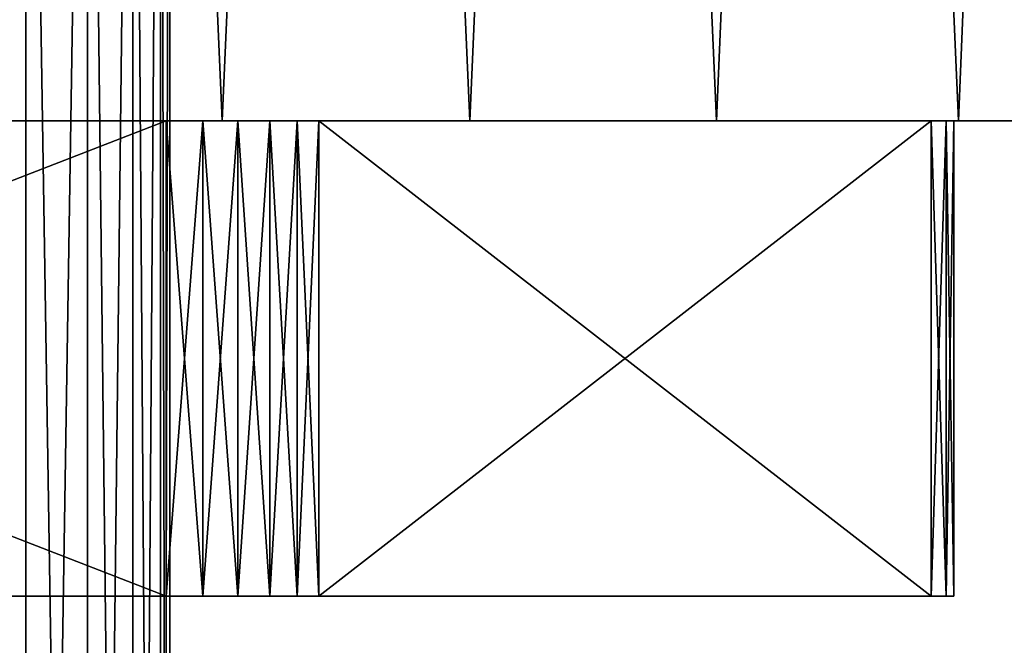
# Model space of a CAD drawing. Header units: millimetres. Extents: x -4.4 to 30.4, y -2 to 47.1.
# Tile 14 of 49: x 11.1 to 16.7, y 11.3 to 14.8. Entities that reach past the tile are written whole.
import ezdxf

# ---------------------------------------------------------------- set-up
doc = ezdxf.new("R2010")
doc.units = ezdxf.units.MM
doc.header["$LTSCALE"] = 52.148148
for name, color, linetype in [('1', 7, 'CONTINUOUS'), ('2', 7, 'CONTINUOUS'), ('3', 7, 'CONTINUOUS'), ('35', 7, 'CONTINUOUS'), ('36', 7, 'CONTINUOUS'), ('39', 7, 'CONTINUOUS'), ('40', 7, 'CONTINUOUS'), ('41', 7, 'CONTINUOUS'), ('76', 7, 'CONTINUOUS'), ('77', 7, 'CONTINUOUS'), ('78', 7, 'CONTINUOUS'), ('80', 7, 'CONTINUOUS'), ('81', 7, 'CONTINUOUS')]:
    doc.layers.add(name, color=color, linetype=linetype)

msp = doc.modelspace()

# ---------------------------------------------------------------- linework, layer by layer
at = {"layer": '1', "color": 18, "linetype": 'Continuous', "true_color": 0x000000}
for points in [[(2.6508, 14.2457, -5.1353), (1.8608, 14.2457, -6.3004), (23.3492, 14.2457, -5.1353), (2.6508, 14.2457, -5.1353)], [(23.3492, 14.2457, -5.1353), (1.8608, 14.2457, -6.3004), (7.9955, 14.2457, -6.2715), (23.3492, 14.2457, -5.1353)], [(3.562, 14.2457, -4.0625), (2.6508, 14.2457, -5.1353), (22.438, 14.2457, -4.0625), (3.562, 14.2457, -4.0625)], [(22.438, 14.2457, -4.0625), (2.6508, 14.2457, -5.1353), (23.3492, 14.2457, -5.1353), (22.438, 14.2457, -4.0625)], [(2.6508, 14.2457, -20.8699), (24.1392, 14.2457, -19.7048), (9.0045, 14.2457, -19.7337), (2.6508, 14.2457, -20.8699)], [(23.3492, 14.2457, -20.8699), (24.1392, 14.2457, -19.7048), (2.6508, 14.2457, -20.8699), (23.3492, 14.2457, -20.8699)], [(3.562, 14.2457, -21.9426), (23.3492, 14.2457, -20.8699), (2.6508, 14.2457, -20.8699), (3.562, 14.2457, -21.9426)], [(4.584, 14.2457, -3.0944), (3.562, 14.2457, -4.0625), (21.416, 14.2457, -3.0944), (4.584, 14.2457, -3.0944)], [(21.416, 14.2457, -3.0944), (3.562, 14.2457, -4.0625), (22.438, 14.2457, -4.0625), (21.416, 14.2457, -3.0944)], [(4.584, 14.2457, -22.9107), (22.438, 14.2457, -21.9426), (3.562, 14.2457, -21.9426), (4.584, 14.2457, -22.9107)], [(22.438, 14.2457, -21.9426), (23.3492, 14.2457, -20.8699), (3.562, 14.2457, -21.9426), (22.438, 14.2457, -21.9426)], [(5.7045, 14.2457, -2.2427), (4.584, 14.2457, -3.0944), (20.2955, 14.2457, -2.2427), (5.7045, 14.2457, -2.2427)], [(20.2955, 14.2457, -2.2427), (4.584, 14.2457, -3.0944), (21.416, 14.2457, -3.0944), (20.2955, 14.2457, -2.2427)], [(5.7045, 14.2457, -23.7625), (21.416, 14.2457, -22.9107), (4.584, 14.2457, -22.9107), (5.7045, 14.2457, -23.7625)], [(21.416, 14.2457, -22.9107), (22.438, 14.2457, -21.9426), (4.584, 14.2457, -22.9107), (21.416, 14.2457, -22.9107)], [(6.9108, 14.2457, -1.5169), (5.7045, 14.2457, -2.2427), (19.0892, 14.2457, -1.5169), (6.9108, 14.2457, -1.5169)], [(19.0892, 14.2457, -1.5169), (5.7045, 14.2457, -2.2427), (20.2955, 14.2457, -2.2427), (19.0892, 14.2457, -1.5169)], [(20.2955, 14.2457, -23.7625), (21.416, 14.2457, -22.9107), (5.7045, 14.2457, -23.7625), (20.2955, 14.2457, -23.7625)], [(6.9108, 14.2457, -24.4883), (20.2955, 14.2457, -23.7625), (5.7045, 14.2457, -23.7625), (6.9108, 14.2457, -24.4883)], [(8.1881, 14.2457, -0.9259), (6.9108, 14.2457, -1.5169), (17.8119, 14.2457, -0.9259), (8.1881, 14.2457, -0.9259)], [(17.8119, 14.2457, -0.9259), (6.9108, 14.2457, -1.5169), (19.0892, 14.2457, -1.5169), (17.8119, 14.2457, -0.9259)], [(19.0892, 14.2457, -24.4883), (20.2955, 14.2457, -23.7625), (6.9108, 14.2457, -24.4883), (19.0892, 14.2457, -24.4883)], [(8.1881, 14.2457, -25.0793), (19.0892, 14.2457, -24.4883), (6.9108, 14.2457, -24.4883), (8.1881, 14.2457, -25.0793)], [(9.0045, 14.2457, -6.2715), (23.3492, 14.2457, -5.1353), (7.9955, 14.2457, -6.2715), (9.0045, 14.2457, -6.2715)], [(16.4778, 14.2457, -0.4764), (8.1881, 14.2457, -0.9259), (17.8119, 14.2457, -0.9259), (16.4778, 14.2457, -0.4764)], [(9.5222, 14.2457, -0.4764), (8.1881, 14.2457, -0.9259), (16.4778, 14.2457, -0.4764), (9.5222, 14.2457, -0.4764)], [(9.5222, 14.2457, -25.5288), (17.8119, 14.2457, -25.0793), (8.1881, 14.2457, -25.0793), (9.5222, 14.2457, -25.5288)], [(17.8119, 14.2457, -25.0793), (19.0892, 14.2457, -24.4883), (8.1881, 14.2457, -25.0793), (17.8119, 14.2457, -25.0793)], [(10.0021, 14.2457, -6.4218), (24.1392, 14.2457, -6.3004), (9.0045, 14.2457, -6.2715), (10.0021, 14.2457, -6.4218)], [(24.1392, 14.2457, -6.3004), (23.3492, 14.2457, -5.1353), (9.0045, 14.2457, -6.2715), (24.1392, 14.2457, -6.3004)], [(9.0045, 14.2457, -19.7337), (24.1392, 14.2457, -19.7048), (10.0021, 14.2457, -19.5833), (9.0045, 14.2457, -19.7337)], [(10.8968, 14.2457, -0.1739), (9.5222, 14.2457, -0.4764), (15.1032, 14.2457, -0.1739), (10.8968, 14.2457, -0.1739)], [(15.1032, 14.2457, -0.1739), (9.5222, 14.2457, -0.4764), (16.4778, 14.2457, -0.4764), (15.1032, 14.2457, -0.1739)], [(10.8968, 14.2457, -25.8313), (16.4778, 14.2457, -25.5288), (9.5222, 14.2457, -25.5288), (10.8968, 14.2457, -25.8313)], [(16.4778, 14.2457, -25.5288), (17.8119, 14.2457, -25.0793), (9.5222, 14.2457, -25.5288), (16.4778, 14.2457, -25.5288)], [(10.9661, 14.2457, -6.7192), (24.1392, 14.2457, -6.3004), (10.0021, 14.2457, -6.4218), (10.9661, 14.2457, -6.7192)], [(10.0021, 14.2457, -19.5833), (24.7985, 14.2457, -18.4612), (10.9661, 14.2457, -19.286), (10.0021, 14.2457, -19.5833)], [(24.1392, 14.2457, -19.7048), (24.7985, 14.2457, -18.4612), (10.0021, 14.2457, -19.5833), (24.1392, 14.2457, -19.7048)], [(12.2963, 14.2457, -0.0217), (10.8968, 14.2457, -0.1739), (13.7037, 14.2457, -0.0217), (12.2963, 14.2457, -0.0217)], [(13.7037, 14.2457, -0.0217), (10.8968, 14.2457, -0.1739), (15.1032, 14.2457, -0.1739), (13.7037, 14.2457, -0.0217)], [(15.1032, 14.2457, -25.8313), (16.4778, 14.2457, -25.5288), (10.8968, 14.2457, -25.8313), (15.1032, 14.2457, -25.8313)], [(12.2963, 14.2457, -25.9835), (15.1032, 14.2457, -25.8313), (10.8968, 14.2457, -25.8313), (12.2963, 14.2457, -25.9835)], [(11.875, 14.2457, -7.1569), (24.1392, 14.2457, -6.3004), (10.9661, 14.2457, -6.7192), (11.875, 14.2457, -7.1569)], [(10.9661, 14.2457, -19.286), (24.7985, 14.2457, -18.4612), (11.875, 14.2457, -18.8482), (10.9661, 14.2457, -19.286)], [(12.7086, 14.2457, -7.7252), (24.7985, 14.2457, -7.544), (11.875, 14.2457, -7.1569), (12.7086, 14.2457, -7.7252)], [(24.7985, 14.2457, -7.544), (24.1392, 14.2457, -6.3004), (11.875, 14.2457, -7.1569), (24.7985, 14.2457, -7.544)], [(11.875, 14.2457, -18.8482), (24.7985, 14.2457, -18.4612), (12.7086, 14.2457, -18.2799), (11.875, 14.2457, -18.8482)], [(13.7037, 14.2457, -25.9835), (15.1032, 14.2457, -25.8313), (12.2963, 14.2457, -25.9835), (13.7037, 14.2457, -25.9835)], [(13.4481, 14.2457, -8.4114), (24.7985, 14.2457, -7.544), (12.7086, 14.2457, -7.7252), (13.4481, 14.2457, -8.4114)], [(24.7985, 14.2457, -18.4612), (25.3195, 14.2457, -17.1535), (12.7086, 14.2457, -18.2799), (24.7985, 14.2457, -18.4612)], [(12.7086, 14.2457, -18.2799), (25.3195, 14.2457, -17.1535), (13.4481, 14.2457, -17.5938), (12.7086, 14.2457, -18.2799)], [(14.0771, 14.2457, -9.2002), (25.3195, 14.2457, -8.8517), (13.4481, 14.2457, -8.4114), (14.0771, 14.2457, -9.2002)], [(25.3195, 14.2457, -8.8517), (24.7985, 14.2457, -7.544), (13.4481, 14.2457, -8.4114), (25.3195, 14.2457, -8.8517)], [(13.4481, 14.2457, -17.5938), (25.3195, 14.2457, -17.1535), (14.0771, 14.2457, -16.805), (13.4481, 14.2457, -17.5938)], [(14.5815, 14.2457, -10.0738), (25.3195, 14.2457, -8.8517), (14.0771, 14.2457, -9.2002), (14.5815, 14.2457, -10.0738)], [(25.3195, 14.2457, -17.1535), (25.6961, 14.2457, -15.7972), (14.0771, 14.2457, -16.805), (25.3195, 14.2457, -17.1535)], [(14.0771, 14.2457, -16.805), (25.6961, 14.2457, -15.7972), (14.5815, 14.2457, -15.9313), (14.0771, 14.2457, -16.805)], [(25.6961, 14.2457, -10.2079), (25.3195, 14.2457, -8.8517), (14.5815, 14.2457, -10.0738), (25.6961, 14.2457, -10.2079)], [(14.9501, 14.2457, -11.0129), (25.6961, 14.2457, -10.2079), (14.5815, 14.2457, -10.0738), (14.9501, 14.2457, -11.0129)], [(14.5815, 14.2457, -15.9313), (25.6961, 14.2457, -15.7972), (14.9501, 14.2457, -14.9922), (14.5815, 14.2457, -15.9313)], [(15.1746, 14.2457, -11.9965), (25.9238, 14.2457, -11.5971), (14.9501, 14.2457, -11.0129), (15.1746, 14.2457, -11.9965)], [(25.9238, 14.2457, -11.5971), (25.6961, 14.2457, -10.2079), (14.9501, 14.2457, -11.0129), (25.9238, 14.2457, -11.5971)], [(25.6961, 14.2457, -15.7972), (25.9238, 14.2457, -14.4081), (14.9501, 14.2457, -14.9922), (25.6961, 14.2457, -15.7972)], [(14.9501, 14.2457, -14.9922), (25.9238, 14.2457, -14.4081), (15.1746, 14.2457, -14.0087), (14.9501, 14.2457, -14.9922)], [(15.25, 14.2457, -13.0026), (25.9238, 14.2457, -11.5971), (15.1746, 14.2457, -11.9965), (15.25, 14.2457, -13.0026)], [(25.9238, 14.2457, -14.4081), (26, 14.2457, -13.0026), (15.1746, 14.2457, -14.0087), (25.9238, 14.2457, -14.4081)], [(15.1746, 14.2457, -14.0087), (26, 14.2457, -13.0026), (15.25, 14.2457, -13.0026), (15.1746, 14.2457, -14.0087)], [(26, 14.2457, -13.0026), (25.9238, 14.2457, -11.5971), (15.25, 14.2457, -13.0026), (26, 14.2457, -13.0026)]]:
    msp.add_3dface(points, dxfattribs=at)
at = {"layer": '2', "color": 18, "linetype": 'Continuous', "true_color": 0x000000}
for points in [[(11.6025, 30.2457, -25.9273), (10.8968, 14.2457, -25.8313), (10.221, 30.2457, -25.7021), (11.6025, 30.2457, -25.9273)], [(12.2963, 14.2457, -25.9835), (10.8968, 14.2457, -25.8313), (11.6025, 30.2457, -25.9273), (12.2963, 14.2457, -25.9835)], [(13, 30.2457, -26.0026), (12.2963, 14.2457, -25.9835), (11.6025, 30.2457, -25.9273), (13, 30.2457, -26.0026)], [(13.7037, 14.2457, -25.9835), (12.2963, 14.2457, -25.9835), (13, 30.2457, -26.0026), (13.7037, 14.2457, -25.9835)], [(14.3975, 30.2457, -25.9273), (13.7037, 14.2457, -25.9835), (13, 30.2457, -26.0026), (14.3975, 30.2457, -25.9273)], [(15.1032, 14.2457, -25.8313), (13.7037, 14.2457, -25.9835), (14.3975, 30.2457, -25.9273), (15.1032, 14.2457, -25.8313)], [(15.779, 30.2457, -25.7021), (15.1032, 14.2457, -25.8313), (14.3975, 30.2457, -25.9273), (15.779, 30.2457, -25.7021)], [(16.4778, 14.2457, -25.5288), (15.1032, 14.2457, -25.8313), (15.779, 30.2457, -25.7021), (16.4778, 14.2457, -25.5288)], [(17.128, 30.2457, -25.3298), (16.4778, 14.2457, -25.5288), (15.779, 30.2457, -25.7021), (17.128, 30.2457, -25.3298)], [(17.8119, 14.2457, -25.0793), (16.4778, 14.2457, -25.5288), (17.128, 30.2457, -25.3298), (17.8119, 14.2457, -25.0793)]]:
    msp.add_3dface(points, dxfattribs=at)
at = {"layer": '3', "color": 18, "linetype": 'Continuous', "true_color": 0x000000}
for points in [[(10.221, 30.2457, -0.3031), (10.8968, 14.2457, -0.1739), (11.6025, 30.2457, -0.0779), (10.221, 30.2457, -0.3031)], [(10.8968, 14.2457, -0.1739), (12.2963, 14.2457, -0.0217), (11.6025, 30.2457, -0.0779), (10.8968, 14.2457, -0.1739)], [(11.6025, 30.2457, -0.0779), (12.2963, 14.2457, -0.0217), (13, 30.2457, -0.0026), (11.6025, 30.2457, -0.0779)], [(12.2963, 14.2457, -0.0217), (13.7037, 14.2457, -0.0217), (13, 30.2457, -0.0026), (12.2963, 14.2457, -0.0217)], [(13, 30.2457, -0.0026), (13.7037, 14.2457, -0.0217), (14.3975, 30.2457, -0.0779), (13, 30.2457, -0.0026)], [(13.7037, 14.2457, -0.0217), (15.1032, 14.2457, -0.1739), (14.3975, 30.2457, -0.0779), (13.7037, 14.2457, -0.0217)], [(14.3975, 30.2457, -0.0779), (15.1032, 14.2457, -0.1739), (15.779, 30.2457, -0.3031), (14.3975, 30.2457, -0.0779)], [(15.1032, 14.2457, -0.1739), (16.4778, 14.2457, -0.4764), (15.779, 30.2457, -0.3031), (15.1032, 14.2457, -0.1739)], [(15.779, 30.2457, -0.3031), (16.4778, 14.2457, -0.4764), (17.128, 30.2457, -0.6754), (15.779, 30.2457, -0.3031)], [(16.4778, 14.2457, -0.4764), (17.8119, 14.2457, -0.9259), (17.128, 30.2457, -0.6754), (16.4778, 14.2457, -0.4764)]]:
    msp.add_3dface(points, dxfattribs=at)
at = {"layer": '35', "color": 253, "linetype": 'Continuous', "true_color": 0xaaaaaa}
for points in [[(11.9785, 11.5457, -5.9776), (5.0215, 11.5457, -5.9776), (9.4092, 11.5457, -6.9707), (11.9785, 11.5457, -5.9776)], [(5.0215, 11.5457, -20.0276), (11.9785, 11.5457, -20.0276), (7.5908, 11.5457, -19.0344), (5.0215, 11.5457, -20.0276)], [(11.9785, 11.5457, -20.0276), (8.5, 11.5457, -19.1026), (7.5908, 11.5457, -19.0344), (11.9785, 11.5457, -20.0276)], [(8.5, 11.5457, -19.1026), (11.9785, 11.5457, -20.0276), (9.4092, 11.5457, -19.0344), (8.5, 11.5457, -19.1026)], [(9.4092, 11.5457, -19.0344), (11.9785, 11.5457, -20.0276), (10.2979, 11.5457, -18.8316), (9.4092, 11.5457, -19.0344)], [(10.2979, 11.5457, -7.1736), (11.9785, 11.5457, -5.9776), (9.4092, 11.5457, -6.9707), (10.2979, 11.5457, -7.1736)], [(11.1467, 11.5457, -7.5067), (11.9785, 11.5457, -5.9776), (10.2979, 11.5457, -7.1736), (11.1467, 11.5457, -7.5067)], [(10.2979, 11.5457, -18.8316), (11.9785, 11.5457, -20.0276), (11.1467, 11.5457, -18.4985), (10.2979, 11.5457, -18.8316)], [(11.9363, 11.5457, -7.9626), (11.9785, 11.5457, -5.9776), (11.1467, 11.5457, -7.5067), (11.9363, 11.5457, -7.9626)], [(11.1467, 11.5457, -18.4985), (11.9785, 11.5457, -20.0276), (11.9363, 11.5457, -18.0426), (11.1467, 11.5457, -18.4985)], [(11.9363, 11.5457, -18.0426), (12.5663, 11.5457, -19.8366), (12.649, 11.5457, -17.4742), (11.9363, 11.5457, -18.0426)], [(12.1865, 11.5457, -20.0057), (12.3852, 11.5457, -19.9411), (11.9363, 11.5457, -18.0426), (12.1865, 11.5457, -20.0057)], [(11.9785, 11.5457, -20.0276), (12.1865, 11.5457, -20.0057), (11.9363, 11.5457, -18.0426), (11.9785, 11.5457, -20.0276)], [(12.3852, 11.5457, -19.9411), (12.5663, 11.5457, -19.8366), (11.9363, 11.5457, -18.0426), (12.3852, 11.5457, -19.9411)], [(12.649, 11.5457, -8.5309), (11.9785, 11.5457, -5.9776), (11.9363, 11.5457, -7.9626), (12.649, 11.5457, -8.5309)], [(12.1865, 11.5457, -5.9995), (11.9785, 11.5457, -5.9776), (12.649, 11.5457, -8.5309), (12.1865, 11.5457, -5.9995)], [(12.3852, 11.5457, -6.064), (12.1865, 11.5457, -5.9995), (12.649, 11.5457, -8.5309), (12.3852, 11.5457, -6.064)], [(12.5663, 11.5457, -6.1686), (12.3852, 11.5457, -6.064), (12.649, 11.5457, -8.5309), (12.5663, 11.5457, -6.1686)], [(12.5663, 11.5457, -19.8366), (12.7217, 11.5457, -19.6967), (12.649, 11.5457, -17.4742), (12.5663, 11.5457, -19.8366)], [(12.7217, 11.5457, -6.3085), (12.5663, 11.5457, -6.1686), (12.649, 11.5457, -8.5309), (12.7217, 11.5457, -6.3085)], [(12.7217, 11.5457, -19.6967), (12.8446, 11.5457, -19.5276), (12.649, 11.5457, -17.4742), (12.7217, 11.5457, -19.6967)], [(12.649, 11.5457, -17.4742), (12.8446, 11.5457, -19.5276), (13.2692, 11.5457, -16.8059), (12.649, 11.5457, -17.4742)], [(13.2692, 11.5457, -9.1993), (12.7217, 11.5457, -6.3085), (12.649, 11.5457, -8.5309), (13.2692, 11.5457, -9.1993)], [(12.8446, 11.5457, -6.4776), (12.7217, 11.5457, -6.3085), (13.2692, 11.5457, -9.1993), (12.8446, 11.5457, -6.4776)], [(12.8446, 11.5457, -19.5276), (16.3231, 11.5457, -13.5026), (13.2692, 11.5457, -16.8059), (12.8446, 11.5457, -19.5276)], [(13.7828, 11.5457, -9.9526), (12.8446, 11.5457, -6.4776), (13.2692, 11.5457, -9.1993), (13.7828, 11.5457, -9.9526)], [(14.1783, 11.5457, -10.774), (12.8446, 11.5457, -6.4776), (13.7828, 11.5457, -9.9526), (14.1783, 11.5457, -10.774)], [(16.3231, 11.5457, -13.5026), (12.8446, 11.5457, -6.4776), (14.1783, 11.5457, -10.774), (16.3231, 11.5457, -13.5026)], [(16.3231, 11.5457, -12.5026), (12.8446, 11.5457, -6.4776), (16.3231, 11.5457, -13.5026), (16.3231, 11.5457, -12.5026)], [(13.2692, 11.5457, -16.8059), (16.3231, 11.5457, -13.5026), (13.7828, 11.5457, -16.0526), (13.2692, 11.5457, -16.8059)], [(13.7828, 11.5457, -16.0526), (16.3231, 11.5457, -13.5026), (14.1783, 11.5457, -15.2312), (13.7828, 11.5457, -16.0526)], [(14.4471, 11.5457, -11.6452), (16.3231, 11.5457, -13.5026), (14.1783, 11.5457, -10.774), (14.4471, 11.5457, -11.6452)], [(14.1783, 11.5457, -15.2312), (16.3231, 11.5457, -13.5026), (14.4471, 11.5457, -14.36), (14.1783, 11.5457, -15.2312)], [(14.5829, 11.5457, -12.5468), (16.3231, 11.5457, -13.5026), (14.4471, 11.5457, -11.6452), (14.5829, 11.5457, -12.5468)], [(14.4471, 11.5457, -14.36), (16.3231, 11.5457, -13.5026), (14.5829, 11.5457, -13.4584), (14.4471, 11.5457, -14.36)], [(14.5829, 11.5457, -13.4584), (16.3231, 11.5457, -13.5026), (14.5829, 11.5457, -12.5468), (14.5829, 11.5457, -13.4584)], [(16.4081, 11.5457, -13.3116), (16.3231, 11.5457, -12.5026), (16.3231, 11.5457, -13.5026), (16.4081, 11.5457, -13.3116)], [(16.4081, 11.5457, -12.6936), (16.3231, 11.5457, -12.5026), (16.4081, 11.5457, -13.3116), (16.4081, 11.5457, -12.6936)], [(16.4516, 11.5457, -13.1072), (16.4081, 11.5457, -12.6936), (16.4081, 11.5457, -13.3116), (16.4516, 11.5457, -13.1072)], [(16.4516, 11.5457, -12.898), (16.4081, 11.5457, -12.6936), (16.4516, 11.5457, -13.1072), (16.4516, 11.5457, -12.898)]]:
    msp.add_3dface(points, dxfattribs=at)
at = {"layer": '36', "color": 253, "linetype": 'Continuous', "true_color": 0xaaaaaa}
for points in [[(5.0215, 11.5457, -5.9776), (11.9785, 11.5457, -5.9776), (5.0215, 14.2457, -5.9776), (5.0215, 11.5457, -5.9776)], [(5.0215, 14.2457, -5.9776), (11.9785, 11.5457, -5.9776), (11.9785, 14.2457, -5.9776), (5.0215, 14.2457, -5.9776)]]:
    msp.add_3dface(points, dxfattribs=at)
at = {"layer": '39', "color": 253, "linetype": 'Continuous', "true_color": 0xaaaaaa}
for points in [[(11.9785, 14.2457, -20.0276), (5.0215, 11.5457, -20.0276), (5.0215, 14.2457, -20.0276), (11.9785, 14.2457, -20.0276)], [(11.9785, 11.5457, -20.0276), (5.0215, 11.5457, -20.0276), (11.9785, 14.2457, -20.0276), (11.9785, 11.5457, -20.0276)]]:
    msp.add_3dface(points, dxfattribs=at)
at = {"layer": '40', "color": 253, "linetype": 'Continuous', "true_color": 0xaaaaaa}
for points in [[(16.3231, 11.5457, -13.5026), (12.8446, 11.5457, -19.5276), (16.3231, 14.2457, -13.5026), (16.3231, 11.5457, -13.5026)], [(16.3231, 14.2457, -13.5026), (12.8446, 11.5457, -19.5276), (12.8446, 14.2457, -19.5276), (16.3231, 14.2457, -13.5026)]]:
    msp.add_3dface(points, dxfattribs=at)
at = {"layer": '41', "color": 253, "linetype": 'Continuous', "true_color": 0xaaaaaa}
for points in [[(12.8446, 14.2457, -6.4776), (16.3231, 11.5457, -12.5026), (16.3231, 14.2457, -12.5026), (12.8446, 14.2457, -6.4776)], [(12.8446, 11.5457, -6.4776), (16.3231, 11.5457, -12.5026), (12.8446, 14.2457, -6.4776), (12.8446, 11.5457, -6.4776)]]:
    msp.add_3dface(points, dxfattribs=at)
at = {"layer": '76', "color": 253, "linetype": 'Continuous', "true_color": 0xaaaaaa}
for points in [[(11.9785, 14.2457, -5.9776), (12.1865, 11.5457, -5.9995), (12.1864, 14.2457, -5.9994), (11.9785, 14.2457, -5.9776)], [(11.9785, 11.5457, -5.9776), (12.1865, 11.5457, -5.9995), (11.9785, 14.2457, -5.9776), (11.9785, 11.5457, -5.9776)], [(12.1864, 14.2457, -5.9994), (12.3852, 11.5457, -6.064), (12.3853, 14.2457, -6.064), (12.1864, 14.2457, -5.9994)], [(12.1865, 11.5457, -5.9995), (12.3852, 11.5457, -6.064), (12.1864, 14.2457, -5.9994), (12.1865, 11.5457, -5.9995)], [(12.3852, 11.5457, -6.064), (12.5663, 11.5457, -6.1686), (12.3853, 14.2457, -6.064), (12.3852, 11.5457, -6.064)], [(12.3853, 14.2457, -6.064), (12.5663, 11.5457, -6.1686), (12.5663, 14.2457, -6.1686), (12.3853, 14.2457, -6.064)], [(12.5663, 14.2457, -6.1686), (12.7217, 11.5457, -6.3085), (12.7217, 14.2457, -6.3085), (12.5663, 14.2457, -6.1686)], [(12.5663, 11.5457, -6.1686), (12.7217, 11.5457, -6.3085), (12.5663, 14.2457, -6.1686), (12.5663, 11.5457, -6.1686)], [(12.8446, 11.5457, -6.4776), (12.8446, 14.2457, -6.4776), (12.7217, 14.2457, -6.3085), (12.8446, 11.5457, -6.4776)], [(12.7217, 11.5457, -6.3085), (12.8446, 11.5457, -6.4776), (12.7217, 14.2457, -6.3085), (12.7217, 11.5457, -6.3085)]]:
    msp.add_3dface(points, dxfattribs=at)
at = {"layer": '77', "color": 253, "linetype": 'Continuous', "true_color": 0xaaaaaa}
for points in [[(16.3231, 11.5457, -13.5026), (16.3231, 14.2457, -13.5026), (16.4081, 14.2457, -13.3116), (16.3231, 11.5457, -13.5026)], [(16.4081, 11.5457, -13.3116), (16.3231, 11.5457, -13.5026), (16.4081, 14.2457, -13.3116), (16.4081, 11.5457, -13.3116)], [(16.3231, 11.5457, -12.5026), (16.4081, 11.5457, -12.6936), (16.3231, 14.2457, -12.5026), (16.3231, 11.5457, -12.5026)], [(16.3231, 14.2457, -12.5026), (16.4081, 11.5457, -12.6936), (16.4081, 14.2457, -12.6936), (16.3231, 14.2457, -12.5026)], [(16.4516, 14.2457, -13.1071), (16.4081, 11.5457, -13.3116), (16.4081, 14.2457, -13.3116), (16.4516, 14.2457, -13.1071)], [(16.4516, 11.5457, -13.1072), (16.4081, 11.5457, -13.3116), (16.4516, 14.2457, -13.1071), (16.4516, 11.5457, -13.1072)], [(16.4081, 11.5457, -12.6936), (16.4516, 11.5457, -12.898), (16.4081, 14.2457, -12.6936), (16.4081, 11.5457, -12.6936)], [(16.4081, 14.2457, -12.6936), (16.4516, 11.5457, -12.898), (16.4516, 14.2457, -12.8981), (16.4081, 14.2457, -12.6936)], [(16.4516, 14.2457, -12.8981), (16.4516, 11.5457, -13.1072), (16.4516, 14.2457, -13.1071), (16.4516, 14.2457, -12.8981)], [(16.4516, 11.5457, -12.898), (16.4516, 11.5457, -13.1072), (16.4516, 14.2457, -12.8981), (16.4516, 11.5457, -12.898)]]:
    msp.add_3dface(points, dxfattribs=at)
at = {"layer": '78', "color": 253, "linetype": 'Continuous', "true_color": 0xaaaaaa}
for points in [[(11.9785, 11.5457, -20.0276), (11.9785, 14.2457, -20.0276), (12.1864, 14.2457, -20.0057), (11.9785, 11.5457, -20.0276)], [(12.1865, 11.5457, -20.0057), (11.9785, 11.5457, -20.0276), (12.1864, 14.2457, -20.0057), (12.1865, 11.5457, -20.0057)], [(12.3853, 14.2457, -19.9411), (12.1865, 11.5457, -20.0057), (12.1864, 14.2457, -20.0057), (12.3853, 14.2457, -19.9411)], [(12.3852, 11.5457, -19.9411), (12.1865, 11.5457, -20.0057), (12.3853, 14.2457, -19.9411), (12.3852, 11.5457, -19.9411)], [(12.5663, 14.2457, -19.8366), (12.3852, 11.5457, -19.9411), (12.3853, 14.2457, -19.9411), (12.5663, 14.2457, -19.8366)], [(12.5663, 11.5457, -19.8366), (12.3852, 11.5457, -19.9411), (12.5663, 14.2457, -19.8366), (12.5663, 11.5457, -19.8366)], [(12.7217, 11.5457, -19.6967), (12.5663, 11.5457, -19.8366), (12.7217, 14.2457, -19.6967), (12.7217, 11.5457, -19.6967)], [(12.7217, 14.2457, -19.6967), (12.5663, 11.5457, -19.8366), (12.5663, 14.2457, -19.8366), (12.7217, 14.2457, -19.6967)], [(12.8446, 11.5457, -19.5276), (12.7217, 11.5457, -19.6967), (12.8446, 14.2457, -19.5276), (12.8446, 11.5457, -19.5276)], [(12.8446, 14.2457, -19.5276), (12.7217, 11.5457, -19.6967), (12.7217, 14.2457, -19.6967), (12.8446, 14.2457, -19.5276)]]:
    msp.add_3dface(points, dxfattribs=at)
at = {"layer": '80', "color": 253, "linetype": 'Continuous', "true_color": 0xaaaaaa}
for points in [[(11.1811, 20.2457, -15.2524), (10.7497, 20.2457, -15.6838), (11.1811, -1.9543, -15.2524), (11.1811, 20.2457, -15.2524)], [(10.7497, 20.2457, -15.6838), (10.7497, -1.9543, -15.6838), (11.1811, -1.9543, -15.2524), (10.7497, 20.2457, -15.6838)], [(11.1811, 20.2457, -15.2524), (11.1811, -1.9543, -15.2524), (11.5311, -1.9543, -14.7525), (11.1811, 20.2457, -15.2524)], [(11.5311, 20.2457, -14.7525), (11.1811, 20.2457, -15.2524), (11.5311, -1.9543, -14.7525), (11.5311, 20.2457, -14.7525)], [(11.5311, 20.2457, -14.7525), (11.5311, -1.9543, -14.7525), (11.7889, -1.9543, -14.1996), (11.5311, 20.2457, -14.7525)], [(11.7889, 20.2457, -14.1996), (11.5311, 20.2457, -14.7525), (11.7889, -1.9543, -14.1996), (11.7889, 20.2457, -14.1996)], [(11.7889, 20.2457, -14.1996), (11.7889, -1.9543, -14.1996), (11.9468, -1.9543, -13.6104), (11.7889, 20.2457, -14.1996)], [(11.9468, 20.2457, -13.6104), (11.7889, 20.2457, -14.1996), (11.9468, -1.9543, -13.6104), (11.9468, 20.2457, -13.6104)], [(11.9468, 20.2457, -13.6104), (11.9468, -1.9543, -13.6104), (12, -1.9543, -13.0026), (11.9468, 20.2457, -13.6104)], [(12, 20.2457, -13.0026), (11.9468, 20.2457, -13.6104), (12, -1.9543, -13.0026), (12, 20.2457, -13.0026)]]:
    msp.add_3dface(points, dxfattribs=at)
at = {"layer": '81', "color": 253, "linetype": 'Continuous', "true_color": 0xaaaaaa}
for points in [[(11.1811, 20.2457, -10.7528), (11.1811, -1.9543, -10.7528), (10.7497, -1.9543, -10.3214), (11.1811, 20.2457, -10.7528)], [(10.7497, 20.2457, -10.3214), (11.1811, 20.2457, -10.7528), (10.7497, -1.9543, -10.3214), (10.7497, 20.2457, -10.3214)], [(11.5311, 20.2457, -11.2526), (11.5311, -1.9543, -11.2526), (11.1811, -1.9543, -10.7528), (11.5311, 20.2457, -11.2526)], [(11.1811, 20.2457, -10.7528), (11.5311, 20.2457, -11.2526), (11.1811, -1.9543, -10.7528), (11.1811, 20.2457, -10.7528)], [(11.7889, 20.2457, -11.8055), (11.7889, -1.9543, -11.8055), (11.5311, -1.9543, -11.2526), (11.7889, 20.2457, -11.8055)], [(11.5311, 20.2457, -11.2526), (11.7889, 20.2457, -11.8055), (11.5311, -1.9543, -11.2526), (11.5311, 20.2457, -11.2526)], [(11.9468, 20.2457, -12.3948), (11.9468, -1.9543, -12.3948), (11.7889, -1.9543, -11.8055), (11.9468, 20.2457, -12.3948)], [(11.7889, 20.2457, -11.8055), (11.9468, 20.2457, -12.3948), (11.7889, -1.9543, -11.8055), (11.7889, 20.2457, -11.8055)], [(12, 20.2457, -13.0026), (12, -1.9543, -13.0026), (11.9468, -1.9543, -12.3948), (12, 20.2457, -13.0026)], [(11.9468, 20.2457, -12.3948), (12, 20.2457, -13.0026), (11.9468, -1.9543, -12.3948), (11.9468, 20.2457, -12.3948)]]:
    msp.add_3dface(points, dxfattribs=at)

doc.saveas('drawing.dxf')
